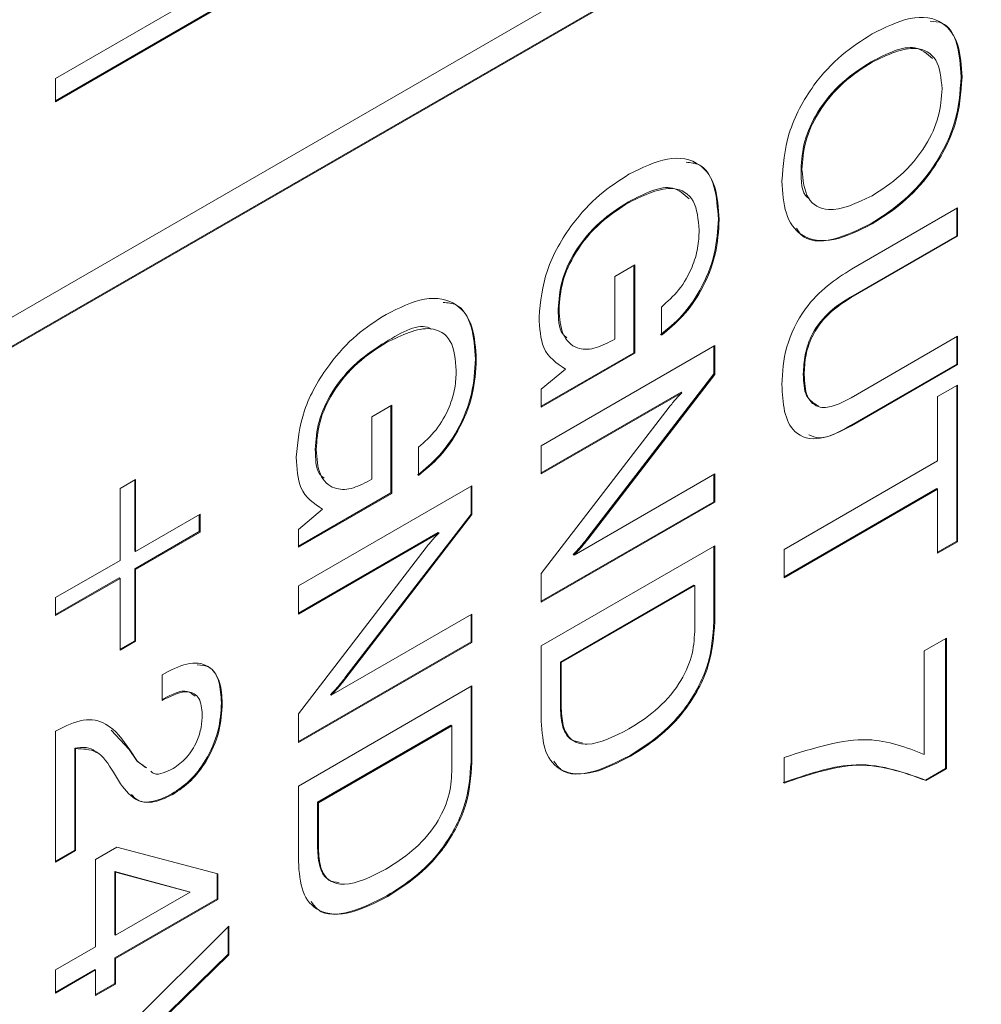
# Model space of a CAD drawing. Header units: millimetres. Extents: x 22 to 278, y 61 to 167.
# Tile 45 of 148: x 196.89 to 200.81, y 79.66 to 83.68. Entities that reach past the tile are written whole.
import ezdxf

# ---------------------------------------------------------------- set-up
doc = ezdxf.new("R2010")
doc.units = ezdxf.units.MM
doc.layers.get('0').update_dxf_attribs({"lineweight": 15})

msp = doc.modelspace()

# ---------------------------------------------------------------- linework, layer by layer
for p, q in [((193.6752, 80.6278), (215.843, 93.425)), ((215.8394, 93.3046), (193.6716, 80.5074)), ((215.843, 93.3025), (193.6752, 80.5053)), ((197.7103, 83.7376), (197.0339, 83.3471)), ((197.7138, 83.7355), (197.0339, 83.343)), ((197.0339, 83.4372), (197.5144, 83.7146)), ((200.3583, 83.506), (200.3618, 83.5039)), ((197.0339, 83.343), (197.0339, 83.4372)), ((200.7255, 83.4449), (200.729, 83.4429)), ((200.0728, 83.0681), (200.0763, 83.0661)), ((199.3688, 82.9347), (199.3723, 82.9327)), ((200.2781, 82.66), (200.7109, 82.9098)), ((200.7073, 82.9078), (200.7073, 82.7967)), ((200.7109, 82.9098), (200.7109, 82.7946)), ((199.7355, 82.8643), (199.7391, 82.8622)), ((200.3583, 82.8464), (200.3618, 82.8444)), ((200.7073, 82.7967), (200.2736, 82.5463)), ((200.7109, 82.7946), (200.2771, 82.5443)), ((200.7073, 82.7967), (200.7109, 82.7946)), ((199.313, 82.6303), (199.3946, 82.6774)), ((199.391, 82.6754), (199.391, 82.3194)), ((199.3946, 82.6774), (199.3946, 82.3174)), ((199.313, 82.375), (199.313, 82.6303)), ((200.2736, 82.5463), (200.2771, 82.5443)), ((199.0828, 82.4979), (199.0863, 82.4959)), ((199.5033, 82.3907), (199.5033, 82.5058)), ((200.2771, 82.136), (200.7109, 82.3864)), ((200.7073, 82.3843), (200.7073, 82.2733)), ((200.7109, 82.3864), (200.7109, 82.2712)), ((198.3788, 82.3632), (198.3824, 82.3612)), ((199.0138, 81.9406), (199.7209, 82.3488)), ((199.3042, 82.3699), (199.313, 82.375)), ((199.7174, 82.3467), (199.7174, 82.2329)), ((199.7209, 82.3488), (199.7209, 82.2308)), ((199.391, 82.3194), (199.0138, 82.1017)), ((199.3946, 82.3174), (199.0138, 82.0976)), ((199.391, 82.3194), (199.3946, 82.3174)), ((198.7456, 82.2928), (198.7491, 82.2907)), ((200.7073, 82.2733), (200.2746, 82.0234)), ((200.7109, 82.2712), (200.2781, 82.0214)), ((200.7073, 82.2733), (200.7109, 82.2712)), ((199.0138, 82.1706), (199.1124, 82.2527)), ((199.1089, 82.2547), (199.1124, 82.2527)), ((199.7174, 82.2329), (199.2038, 81.5657)), ((199.7209, 82.2308), (199.2073, 81.5637)), ((199.7174, 82.2329), (199.7209, 82.2308)), ((200.0818, 82.2319), (200.0854, 82.2299)), ((200.6293, 82.1404), (200.7109, 82.1875)), ((200.7073, 82.1854), (200.7073, 81.5509)), ((200.7109, 82.1875), (200.7109, 81.5489)), ((199.0138, 82.0976), (199.0138, 82.1706)), ((199.5834, 82.1583), (199.0138, 81.8295)), ((199.5869, 82.1563), (199.0138, 81.8254)), ((199.5834, 82.1583), (199.5869, 82.1563)), ((200.6293, 81.8787), (200.6293, 82.1404)), ((198.323, 82.0588), (198.4046, 82.1059)), ((198.4011, 82.1039), (198.4011, 81.748)), ((198.4046, 82.1059), (198.4046, 81.7459)), ((199.0138, 81.4188), (199.5347, 82.0975)), ((198.323, 81.8035), (198.323, 82.0588)), ((200.2746, 82.0234), (200.2781, 82.0214)), ((199.0138, 81.8254), (199.0138, 81.9406)), ((198.0929, 81.9264), (198.0964, 81.9244)), ((198.5134, 81.8192), (198.5134, 81.9343)), ((200.0038, 81.5176), (200.6293, 81.8787)), ((199.1478, 81.4945), (199.7209, 81.8254)), ((199.7174, 81.8233), (199.7174, 81.7122)), ((199.7209, 81.8254), (199.7209, 81.7102)), ((197.2968, 81.7659), (197.3603, 81.8025)), ((197.3567, 81.8005), (197.3567, 81.5115)), ((197.3603, 81.8025), (197.3603, 81.5094)), ((198.0239, 81.3691), (198.731, 81.7773)), ((198.3142, 81.7984), (198.323, 81.8035)), ((198.7274, 81.7753), (198.7274, 81.6614)), ((198.731, 81.7773), (198.731, 81.6594)), ((197.2968, 81.4728), (197.2968, 81.7659)), ((198.4011, 81.748), (198.0239, 81.5302)), ((198.4046, 81.7459), (198.0239, 81.5261)), ((198.4011, 81.748), (198.4046, 81.7459)), ((200.6257, 81.7655), (200.0038, 81.4065)), ((200.6293, 81.7635), (200.0038, 81.4024)), ((200.6257, 81.7655), (200.6293, 81.7635)), ((200.6293, 81.5018), (200.6293, 81.7635)), ((199.7174, 81.7122), (199.0138, 81.3061)), ((199.7209, 81.7102), (199.0138, 81.302)), ((199.7174, 81.7122), (199.7209, 81.7102)), ((197.3603, 81.5094), (197.6232, 81.6612)), ((197.6196, 81.6592), (197.6196, 81.59)), ((197.6232, 81.6612), (197.6232, 81.5879)), ((198.0239, 81.5991), (198.1225, 81.6812)), ((198.1189, 81.6832), (198.1225, 81.6812)), ((198.7274, 81.6614), (198.2138, 80.9942)), ((198.731, 81.6594), (198.2174, 80.9922)), ((198.7274, 81.6614), (198.731, 81.6594)), ((197.6196, 81.59), (197.3567, 81.4382)), ((197.6232, 81.5879), (197.3603, 81.4362)), ((197.6196, 81.59), (197.6232, 81.5879)), ((198.0239, 81.5261), (198.0239, 81.5991)), ((198.5934, 81.5868), (198.0239, 81.258)), ((198.597, 81.5848), (198.0239, 81.2539)), ((198.5934, 81.5868), (198.597, 81.5848)), ((199.2038, 81.5657), (199.2073, 81.5637)), ((200.7073, 81.5509), (200.6293, 81.5059)), ((200.7109, 81.5489), (200.6293, 81.5018)), ((200.7073, 81.5509), (200.7109, 81.5489)), ((197.3567, 81.5115), (197.3603, 81.5094)), ((198.0239, 80.8473), (198.5447, 81.526)), ((199.0138, 81.124), (199.7209, 81.5322)), ((199.1443, 81.4965), (199.1478, 81.4945)), ((199.7174, 81.5302), (199.7174, 81.2232)), ((199.7209, 81.5322), (199.7209, 81.2211)), ((200.0038, 81.4024), (200.0038, 81.5176)), ((197.0339, 81.321), (197.2968, 81.4728)), ((197.3567, 81.4382), (197.3567, 81.1451)), ((197.3567, 81.4382), (197.3603, 81.4362)), ((197.3603, 81.4362), (197.3603, 81.143)), ((199.0138, 81.302), (199.0138, 81.4188)), ((197.2933, 81.4016), (197.0339, 81.2518)), ((197.2968, 81.3995), (197.0339, 81.2477)), ((197.2933, 81.4016), (197.2968, 81.3995)), ((197.2968, 81.1064), (197.2968, 81.3995)), ((198.0239, 81.2539), (198.0239, 81.3691)), ((199.6358, 81.372), (199.0919, 81.058)), ((199.6393, 81.37), (199.0954, 81.056)), ((199.6358, 81.372), (199.6393, 81.37)), ((199.6393, 81.1834), (199.6393, 81.37)), ((197.0339, 81.2477), (197.0339, 81.321)), ((198.1579, 80.923), (198.731, 81.2539)), ((198.731, 81.2539), (198.731, 81.1387)), ((198.7274, 81.2518), (198.7274, 81.1408)), ((199.7174, 81.2232), (199.7209, 81.2211)), ((197.3567, 81.1451), (197.2968, 81.1105)), ((197.3603, 81.143), (197.2968, 81.1064)), ((197.3567, 81.1451), (197.3603, 81.143)), ((198.7274, 81.1408), (198.0239, 80.7346)), ((198.731, 81.1387), (198.0239, 80.7305)), ((198.7274, 81.1408), (198.731, 81.1387)), ((200.5749, 81.104), (200.6655, 81.1563)), ((200.662, 81.1543), (200.662, 80.6245)), ((200.6655, 81.1563), (200.6655, 80.6224)), ((199.0138, 80.8173), (199.0138, 81.124)), ((200.5749, 80.6818), (200.5749, 81.104)), ((199.0919, 81.058), (199.0919, 80.8714)), ((199.0919, 81.058), (199.0954, 81.056)), ((199.0954, 81.056), (199.0954, 80.8693)), ((197.4691, 81.0069), (197.4808, 81.0137)), ((197.4691, 80.9022), (197.4691, 81.0069)), ((198.2138, 80.9942), (198.2174, 80.9922)), ((198.0239, 80.5525), (198.731, 80.9608)), ((198.7274, 80.9587), (198.7274, 80.6517)), ((198.731, 80.9608), (198.731, 80.6496)), ((197.4735, 80.9089), (197.4691, 80.9063)), ((197.477, 80.9068), (197.4691, 80.9022)), ((197.4735, 80.9089), (197.477, 80.9068)), ((197.7103, 80.8922), (197.7138, 80.8901)), ((198.1543, 80.9251), (198.1579, 80.923)), ((199.0919, 80.8714), (199.0954, 80.8693)), ((198.0239, 80.7305), (198.0239, 80.8473)), ((197.0339, 80.7767), (197.0394, 80.7799)), ((197.0339, 80.2428), (197.0339, 80.7767)), ((197.2605, 80.7801), (197.3335, 80.7025)), ((198.6458, 80.8005), (198.1019, 80.4865)), ((198.6494, 80.7985), (198.1055, 80.4845)), ((198.6458, 80.8005), (198.6494, 80.7985)), ((198.6494, 80.6119), (198.6494, 80.7985)), ((197.112, 80.7074), (197.112, 80.2919)), ((197.112, 80.7074), (197.1155, 80.7053)), ((197.1155, 80.7053), (197.1155, 80.2899)), ((197.3335, 80.7025), (197.3651, 80.6554)), ((197.3335, 80.7025), (197.337, 80.7004)), ((197.337, 80.7004), (197.3686, 80.6534)), ((197.3651, 80.6554), (197.4007, 80.6291)), ((197.3651, 80.6554), (197.3686, 80.6534)), ((197.3686, 80.6534), (197.4043, 80.627)), ((198.7274, 80.6517), (198.731, 80.6496)), ((199.3742, 80.6766), (199.3777, 80.6746)), ((200.0038, 80.5649), (200.0038, 80.6696)), ((200.662, 80.6245), (200.5796, 80.5769)), ((200.6655, 80.6224), (200.5831, 80.5748)), ((200.662, 80.6245), (200.6655, 80.6224)), ((197.2988, 80.5614), (197.2696, 80.6096)), ((200.5796, 80.5769), (200.5831, 80.5748)), ((198.0239, 80.2459), (198.0239, 80.5525)), ((197.5087, 80.521), (197.5123, 80.5189)), ((198.1019, 80.4865), (198.1019, 80.2999)), ((198.1019, 80.4865), (198.1055, 80.4845)), ((198.1055, 80.4845), (198.1055, 80.2979)), ((197.112, 80.2919), (197.0339, 80.2469)), ((197.1155, 80.2899), (197.0339, 80.2428)), ((197.112, 80.2919), (197.1155, 80.2899)), ((197.1971, 80.2532), (197.2835, 80.3031)), ((197.2835, 80.3031), (197.6957, 80.1946)), ((198.1019, 80.2999), (198.1055, 80.2979)), ((197.1971, 79.8973), (197.1971, 80.2532)), ((197.2751, 80.2041), (197.2751, 79.9464)), ((197.5787, 80.1217), (197.2751, 80.2041)), ((197.2751, 80.2041), (197.2787, 80.202)), ((197.2787, 80.202), (197.2787, 79.9444)), ((197.5822, 80.1196), (197.2787, 80.202)), ((197.6922, 80.1956), (197.6922, 80.093)), ((197.6957, 80.1946), (197.6957, 80.0909)), ((197.6922, 80.093), (197.2751, 79.8522)), ((197.2787, 79.9444), (197.5822, 80.1196)), ((197.6957, 80.0909), (197.2787, 79.8502)), ((197.5787, 80.1217), (197.5822, 80.1196)), ((197.6922, 80.093), (197.6957, 80.0909)), ((198.3842, 80.1051), (198.3878, 80.1031)), ((197.0339, 79.2797), (197.741, 79.981)), ((197.7375, 79.9775), (197.7375, 79.8672)), ((197.741, 79.981), (197.741, 79.8652)), ((197.2751, 79.9464), (197.2787, 79.9444)), ((197.0339, 79.8031), (197.1971, 79.8973)), ((197.7375, 79.8672), (197.1455, 79.2893)), ((197.741, 79.8652), (197.1491, 79.2873)), ((197.2751, 79.8522), (197.2751, 79.7475)), ((197.2751, 79.8522), (197.2787, 79.8502)), ((197.2787, 79.8502), (197.2787, 79.7455)), ((197.7375, 79.8672), (197.741, 79.8652)), ((197.1936, 79.8051), (197.0339, 79.713)), ((197.1971, 79.8031), (197.0339, 79.7089)), ((197.0339, 79.7089), (197.0339, 79.8031)), ((197.1936, 79.8051), (197.1971, 79.8031)), ((197.1971, 79.6984), (197.1971, 79.8031)), ((197.2751, 79.7475), (197.1971, 79.7025)), ((197.2787, 79.7455), (197.1971, 79.6984)), ((197.2751, 79.7475), (197.2787, 79.7455))]:
    msp.add_line(p, q)
for points, knots in [([(200.3618, 83.6191), (200.4147, 83.6457), (200.5202, 83.6988), (200.6506, 83.681), (200.7205, 83.5818), (200.7262, 83.4892), (200.729, 83.4429)], [0, 0, 0, 0, 0.280656, 0.559563, 0.779404, 1, 1, 1, 1]), ([(200.5985, 83.6712), (200.6152, 83.6703), (200.6683, 83.6674), (200.7158, 83.5809), (200.7222, 83.4903), (200.7255, 83.4449)], [0, 0, 0, 0, 0.185687, 0.592146, 1, 1, 1, 1]), ([(199.9947, 83.019), (199.9994, 83.0831), (200.0086, 83.2109), (200.1107, 83.4054), (200.2376, 83.5397), (200.3204, 83.5926), (200.3618, 83.6191)], [0, 0, 0, 0, 0.279975, 0.558537, 0.77894, 1, 1, 1, 1]), ([(200.6088, 83.5194), (200.5864, 83.5381), (200.5241, 83.5901), (200.423, 83.5388), (200.3583, 83.506)], [0, 0, 0, 0, 0.360267, 1, 1, 1, 1]), ([(200.6474, 83.3958), (200.6432, 83.439), (200.6347, 83.5253), (200.5262, 83.5831), (200.4242, 83.534), (200.3618, 83.5039)], [0, 0, 0, 0, 0.280387, 0.559941, 1, 1, 1, 1]), ([(200.3583, 83.506), (200.3191, 83.4808), (200.2408, 83.4306), (200.1404, 83.3132), (200.0801, 83.1796), (200.0752, 83.1053), (200.0728, 83.0681)], [0, 0, 0, 0, 0.280915, 0.560221, 0.779754, 1, 1, 1, 1]), ([(200.3618, 83.5039), (200.3226, 83.4788), (200.2443, 83.4286), (200.1439, 83.3111), (200.0837, 83.1775), (200.0787, 83.1033), (200.0763, 83.0661)], [0, 0, 0, 0, 0.280915, 0.560221, 0.779754, 1, 1, 1, 1]), ([(200.7255, 83.4449), (200.7208, 83.3809), (200.7116, 83.2532), (200.6092, 83.0592), (200.4824, 82.9254), (200.3997, 82.8728), (200.3583, 82.8464)], [0, 0, 0, 0, 0.279949, 0.558467, 0.77891, 1, 1, 1, 1]), ([(200.729, 83.4429), (200.7244, 83.3789), (200.7151, 83.2512), (200.6128, 83.0571), (200.486, 82.9234), (200.4033, 82.8708), (200.3618, 82.8444)], [0, 0, 0, 0, 0.279949, 0.558467, 0.77891, 1, 1, 1, 1]), ([(200.3618, 82.9596), (200.401, 82.9846), (200.4791, 83.0346), (200.5796, 83.1512), (200.6399, 83.2845), (200.6449, 83.3586), (200.6474, 83.3958)], [0, 0, 0, 0, 0.28094, 0.560286, 0.779784, 1, 1, 1, 1]), ([(199.3709, 83.047), (199.4244, 83.0736), (199.531, 83.1266), (199.6604, 83.1029), (199.7303, 83.0025), (199.7361, 82.909), (199.7391, 82.8622)], [0, 0, 0, 0, 0.28051, 0.559455, 0.779383, 1, 1, 1, 1]), ([(199.6044, 83.0959), (199.6225, 83.0944), (199.6771, 83.0899), (199.7256, 83.0018), (199.7322, 82.9101), (199.7355, 82.8643)], [0, 0, 0, 0, 0.19857, 0.598657, 1, 1, 1, 1]), ([(200.0728, 83.0681), (200.073, 83.0193), (200.0732, 82.9656), (200.1042, 82.9493), (200.107, 82.9478)], [0, 0, 0, 0, 0.908722, 1, 1, 1, 1]), ([(200.0763, 83.0661), (200.0806, 83.023), (200.0892, 82.937), (200.1981, 82.8807), (200.2997, 82.9296), (200.3618, 82.9596)], [0, 0, 0, 0, 0.280273, 0.559939, 1, 1, 1, 1]), ([(199.0047, 82.465), (199.0108, 82.5279), (199.0229, 82.6538), (199.1284, 82.8384), (199.2502, 82.9695), (199.3306, 83.0212), (199.3709, 83.047)], [0, 0, 0, 0, 0.27927, 0.558399, 0.778964, 1, 1, 1, 1]), ([(199.6167, 82.9474), (199.5956, 82.9661), (199.5352, 83.0198), (199.4344, 82.9683), (199.3688, 82.9347)], [0, 0, 0, 0, 0.3491262, 1, 1, 1, 1]), ([(199.6575, 82.8187), (199.6536, 82.8627), (199.646, 82.9504), (199.5388, 83.0132), (199.4355, 82.9632), (199.3723, 82.9327)], [0, 0, 0, 0, 0.280722, 0.560128, 1, 1, 1, 1]), ([(200.3618, 82.8444), (200.3091, 82.8178), (200.2038, 82.7646), (200.0735, 82.782), (200.0033, 82.8804), (199.9976, 82.9727), (199.9947, 83.019)], [0, 0, 0, 0, 0.280679, 0.559635, 0.779405, 1, 1, 1, 1]), ([(199.3688, 82.9347), (199.3296, 82.9096), (199.2514, 82.8596), (199.1512, 82.7426), (199.0905, 82.6093), (199.0854, 82.5351), (199.0828, 82.4979)], [0, 0, 0, 0, 0.280945, 0.560274, 0.779826, 1, 1, 1, 1]), ([(199.3723, 82.9327), (199.3331, 82.9076), (199.255, 82.8575), (199.1547, 82.7405), (199.094, 82.6073), (199.0889, 82.5331), (199.0863, 82.4959)], [0, 0, 0, 0, 0.280945, 0.560274, 0.779826, 1, 1, 1, 1]), ([(199.7355, 82.8643), (199.7329, 82.818), (199.7276, 82.7257), (199.6713, 82.5824), (199.5893, 82.4661), (199.5296, 82.4172), (199.4998, 82.3927)], [0, 0, 0, 0, 0.280365, 0.559624, 0.779576, 1, 1, 1, 1]), ([(199.7391, 82.8622), (199.7364, 82.816), (199.7312, 82.7237), (199.6749, 82.5804), (199.5928, 82.4641), (199.5332, 82.4152), (199.5033, 82.3907)], [0, 0, 0, 0, 0.280365, 0.559624, 0.779576, 1, 1, 1, 1]), ([(199.5033, 82.5058), (199.5282, 82.5277), (199.5778, 82.5713), (199.6292, 82.6623), (199.6542, 82.7475), (199.6564, 82.795), (199.6575, 82.8187)], [0, 0, 0, 0, 0.279948, 0.559003, 0.779281, 1, 1, 1, 1]), ([(200.3583, 82.8464), (200.3065, 82.821), (200.203, 82.7702), (200.0892, 82.771), (200.0593, 82.8186), (200.054, 82.8271)], [0, 0, 0, 0, 0.45283, 0.90288, 1, 1, 1, 1]), ([(199.9947, 82.1906), (199.9973, 82.2405), (200.0023, 82.3397), (200.0784, 82.4959), (200.1804, 82.5984), (200.2455, 82.6394), (200.2781, 82.66)], [0, 0, 0, 0, 0.280565, 0.558332, 0.778736, 1, 1, 1, 1]), ([(198.381, 82.4755), (198.4344, 82.5021), (198.5411, 82.5551), (198.6704, 82.5314), (198.7404, 82.431), (198.7462, 82.3375), (198.7491, 82.2907)], [0, 0, 0, 0, 0.28051, 0.559455, 0.779383, 1, 1, 1, 1]), ([(200.2736, 82.5463), (200.2456, 82.5287), (200.1899, 82.4937), (200.117, 82.4065), (200.0852, 82.31), (200.0829, 82.258), (200.0818, 82.2319)], [0, 0, 0, 0, 0.281156, 0.559289, 0.779022, 1, 1, 1, 1]), ([(200.2771, 82.5443), (200.2491, 82.5267), (200.1934, 82.4917), (200.1206, 82.4044), (200.0887, 82.3079), (200.0865, 82.256), (200.0854, 82.2299)], [0, 0, 0, 0, 0.281156, 0.559289, 0.779022, 1, 1, 1, 1]), ([(198.6145, 82.5244), (198.6326, 82.5229), (198.6871, 82.5184), (198.7357, 82.4303), (198.7423, 82.3387), (198.7456, 82.2928)], [0, 0, 0, 0, 0.19857, 0.5986572, 1, 1, 1, 1]), ([(199.0828, 82.4979), (199.0833, 82.4589), (199.084, 82.4075), (199.1117, 82.3851), (199.1184, 82.3797)], [0, 0, 0, 0, 0.757782, 1, 1, 1, 1]), ([(198.0148, 81.8935), (198.0209, 81.9565), (198.033, 82.0823), (198.1384, 82.2669), (198.2602, 82.398), (198.3407, 82.4497), (198.381, 82.4755)], [0, 0, 0, 0, 0.27927, 0.558399, 0.778964, 1, 1, 1, 1]), ([(199.1124, 82.2527), (199.0771, 82.2759), (199.0138, 82.3176), (199.0075, 82.4198), (199.0047, 82.465)], [0, 0, 0, 0, 0.558199, 1, 1, 1, 1]), ([(199.0863, 82.4959), (199.089, 82.4597), (199.0944, 82.3874), (199.1518, 82.3333), (199.2274, 82.3313), (199.2786, 82.357), (199.3042, 82.3699)], [0, 0, 0, 0, 0.280188, 0.559158, 0.779256, 1, 1, 1, 1]), ([(198.5653, 82.415), (198.5631, 82.4165), (198.5189, 82.4461), (198.4471, 82.4036), (198.3788, 82.3632)], [0, 0, 0, 0, 0.050596, 1, 1, 1, 1]), ([(198.6675, 82.2472), (198.6637, 82.2912), (198.656, 82.3789), (198.5489, 82.4417), (198.4456, 82.3917), (198.3824, 82.3612)], [0, 0, 0, 0, 0.280722, 0.560128, 1, 1, 1, 1]), ([(198.3788, 82.3632), (198.3396, 82.3381), (198.2615, 82.2881), (198.1612, 82.1711), (198.1005, 82.0379), (198.0954, 81.9636), (198.0929, 81.9264)], [0, 0, 0, 0, 0.280945, 0.560274, 0.779826, 1, 1, 1, 1]), ([(198.3824, 82.3612), (198.3432, 82.3361), (198.265, 82.286), (198.1648, 82.169), (198.104, 82.0358), (198.0989, 81.9616), (198.0964, 81.9244)], [0, 0, 0, 0, 0.280945, 0.560274, 0.779826, 1, 1, 1, 1]), ([(198.7456, 82.2928), (198.7429, 82.2465), (198.7377, 82.1543), (198.6814, 82.0109), (198.5993, 81.8947), (198.5397, 81.8457), (198.5099, 81.8212)], [0, 0, 0, 0, 0.280365, 0.559624, 0.779576, 1, 1, 1, 1]), ([(198.7491, 82.2907), (198.7465, 82.2445), (198.7412, 82.1522), (198.6849, 82.0089), (198.6028, 81.8926), (198.5432, 81.8437), (198.5134, 81.8192)], [0, 0, 0, 0, 0.280365, 0.559624, 0.779576, 1, 1, 1, 1]), ([(198.5134, 81.9343), (198.5382, 81.9562), (198.5879, 81.9998), (198.6393, 82.0908), (198.6642, 82.176), (198.6664, 82.2235), (198.6675, 82.2472)], [0, 0, 0, 0, 0.279948, 0.559003, 0.779281, 1, 1, 1, 1]), ([(200.0818, 82.2319), (200.083, 82.1992), (200.0852, 82.1364), (200.1244, 82.114), (200.1432, 82.1033)], [0, 0, 0, 0, 0.5218496, 1, 1, 1, 1]), ([(200.0854, 82.2299), (200.087, 82.1982), (200.0903, 82.1353), (200.1422, 82.0897), (200.2113, 82.1014), (200.2552, 82.1244), (200.2771, 82.136)], [0, 0, 0, 0, 0.280597, 0.558183, 0.778693, 1, 1, 1, 1]), ([(200.2781, 82.0214), (200.2347, 81.9993), (200.1481, 81.9553), (200.0443, 81.9811), (199.9997, 82.0761), (199.9964, 82.1524), (199.9947, 82.1906)], [0, 0, 0, 0, 0.28063, 0.558736, 0.77891, 1, 1, 1, 1]), ([(199.5347, 82.0975), (199.5441, 82.109), (199.561, 82.1297), (199.579, 82.1481), (199.5869, 82.1563)], [0, 0, 0, 0, 0.559938, 1, 1, 1, 1]), ([(200.2746, 82.0234), (200.2294, 81.9973), (200.1656, 81.9605), (200.1183, 81.9789), (200.1045, 81.9843)], [0, 0, 0, 0, 0.709021, 1, 1, 1, 1]), ([(198.0929, 81.9264), (198.0934, 81.8875), (198.0941, 81.836), (198.1217, 81.8136), (198.1284, 81.8082)], [0, 0, 0, 0, 0.757782, 1, 1, 1, 1]), ([(198.0964, 81.9244), (198.0991, 81.8882), (198.1044, 81.8159), (198.1619, 81.7618), (198.2375, 81.7598), (198.2886, 81.7855), (198.3142, 81.7984)], [0, 0, 0, 0, 0.280188, 0.559158, 0.779256, 1, 1, 1, 1]), ([(198.1225, 81.6812), (198.0871, 81.7044), (198.0238, 81.7461), (198.0176, 81.8483), (198.0148, 81.8935)], [0, 0, 0, 0, 0.558199, 1, 1, 1, 1]), ([(198.5447, 81.526), (198.5542, 81.5375), (198.571, 81.5582), (198.589, 81.5767), (198.597, 81.5848)], [0, 0, 0, 0, 0.5599377, 1, 1, 1, 1]), ([(199.2038, 81.5657), (199.1931, 81.5521), (199.174, 81.5278), (199.1534, 81.5061), (199.1443, 81.4965)], [0, 0, 0, 0, 0.560126, 1, 1, 1, 1]), ([(199.2073, 81.5637), (199.1966, 81.5501), (199.1775, 81.5257), (199.1569, 81.504), (199.1478, 81.4945)], [0, 0, 0, 0, 0.560126, 1, 1, 1, 1]), ([(199.7174, 81.2232), (199.7134, 81.1641), (199.7055, 81.0463), (199.6078, 80.8669), (199.4888, 80.7488), (199.4124, 80.7007), (199.3742, 80.6766)], [0, 0, 0, 0, 0.280047, 0.558115, 0.77872, 1, 1, 1, 1]), ([(199.7209, 81.2211), (199.7169, 81.162), (199.709, 81.0442), (199.6113, 80.8648), (199.4923, 80.7467), (199.4159, 80.6987), (199.3777, 80.6746)], [0, 0, 0, 0, 0.280047, 0.558115, 0.77872, 1, 1, 1, 1]), ([(199.3705, 80.7856), (199.4067, 80.8084), (199.4788, 80.8538), (199.5742, 80.9567), (199.6326, 81.0804), (199.6371, 81.149), (199.6393, 81.1834)], [0, 0, 0, 0, 0.281177, 0.56059, 0.779794, 1, 1, 1, 1]), ([(197.4808, 81.0137), (197.5151, 81.0307), (197.5835, 81.0645), (197.6652, 81.0461), (197.7085, 80.9801), (197.712, 80.9202), (197.7138, 80.8901)], [0, 0, 0, 0, 0.280451, 0.559362, 0.779308, 1, 1, 1, 1]), ([(197.6116, 81.0472), (197.6292, 81.0457), (197.6703, 81.0422), (197.7045, 80.9809), (197.7083, 80.9218), (197.7103, 80.8922)], [0, 0, 0, 0, 0.2728538, 0.6358111, 1, 1, 1, 1]), ([(198.2138, 80.9942), (198.2031, 80.9806), (198.184, 80.9563), (198.1634, 80.9346), (198.1543, 80.9251)], [0, 0, 0, 0, 0.560126, 1, 1, 1, 1]), ([(198.2174, 80.9922), (198.2067, 80.9786), (198.1876, 80.9542), (198.1669, 80.9326), (198.1579, 80.923)], [0, 0, 0, 0, 0.560126, 1, 1, 1, 1]), ([(197.6029, 80.9186), (197.5928, 80.927), (197.5611, 80.9535), (197.509, 80.927), (197.4735, 80.9089)], [0, 0, 0, 0, 0.3174116, 1, 1, 1, 1]), ([(197.6322, 80.8455), (197.6299, 80.8691), (197.6254, 80.9163), (197.5669, 80.9493), (197.5111, 80.9229), (197.477, 80.9068)], [0, 0, 0, 0, 0.280567, 0.560264, 1, 1, 1, 1]), ([(197.7103, 80.8922), (197.708, 80.8544), (197.7033, 80.7789), (197.6534, 80.6623), (197.5831, 80.5707), (197.5335, 80.5376), (197.5087, 80.521)], [0, 0, 0, 0, 0.28044, 0.559681, 0.779592, 1, 1, 1, 1]), ([(197.7138, 80.8901), (197.7115, 80.8523), (197.7069, 80.7769), (197.6569, 80.6603), (197.5866, 80.5687), (197.5371, 80.5355), (197.5123, 80.5189)], [0, 0, 0, 0, 0.28044, 0.559681, 0.779592, 1, 1, 1, 1]), ([(199.0919, 80.8714), (199.0936, 80.8441), (199.097, 80.7897), (199.1298, 80.7371), (199.1656, 80.7323), (199.1805, 80.7303)], [0, 0, 0, 0, 0.369812, 0.738262, 1, 1, 1, 1]), ([(199.0954, 80.8693), (199.097, 80.8419), (199.1003, 80.787), (199.138, 80.7323), (199.2279, 80.7123), (199.3117, 80.7554), (199.3705, 80.7856)], [0, 0, 0, 0, 0.187232, 0.373773, 0.560603, 1, 1, 1, 1]), ([(197.0394, 80.7799), (197.0762, 80.7979), (197.1497, 80.8339), (197.2613, 80.809), (197.3083, 80.7416), (197.337, 80.7004)], [0, 0, 0, 0, 0.279996, 0.559198, 1, 1, 1, 1]), ([(197.513, 80.624), (197.5319, 80.6372), (197.5696, 80.6635), (197.6102, 80.73), (197.6298, 80.7929), (197.6314, 80.828), (197.6322, 80.8455)], [0, 0, 0, 0, 0.2796101, 0.558548, 0.779048, 1, 1, 1, 1]), ([(199.3777, 80.6746), (199.3273, 80.6486), (199.2268, 80.5968), (199.0982, 80.6002), (199.0229, 80.6851), (199.0168, 80.7732), (199.0138, 80.8173)], [0, 0, 0, 0, 0.280936, 0.560148, 0.779663, 1, 1, 1, 1]), ([(200.0038, 80.6696), (200.1226, 80.7073), (200.3351, 80.7746), (200.5015, 80.7102), (200.5749, 80.6818)], [0, 0, 0, 0, 0.559313, 1, 1, 1, 1]), ([(197.1992, 80.6895), (197.198, 80.6909), (197.1788, 80.7142), (197.1443, 80.7107), (197.112, 80.7074)], [0, 0, 0, 0, 0.063271, 1, 1, 1, 1]), ([(197.2696, 80.6096), (197.2496, 80.6431), (197.2139, 80.7024), (197.1454, 80.7045), (197.1155, 80.7053)], [0, 0, 0, 0, 0.562606, 1, 1, 1, 1]), ([(198.7274, 80.6517), (198.7235, 80.5926), (198.7155, 80.4748), (198.6178, 80.2954), (198.4988, 80.1773), (198.4225, 80.1292), (198.3842, 80.1051)], [0, 0, 0, 0, 0.280047, 0.558115, 0.77872, 1, 1, 1, 1]), ([(199.3742, 80.6766), (199.3245, 80.6516), (199.2254, 80.6017), (199.1086, 80.5937), (199.0743, 80.6415), (199.0655, 80.6539)], [0, 0, 0, 0, 0.42735, 0.852078, 1, 1, 1, 1]), ([(197.4219, 80.614), (197.4262, 80.6099), (197.4388, 80.5981), (197.473, 80.6047), (197.4997, 80.6176), (197.513, 80.624)], [0, 0, 0, 0, 0.207338, 0.60358, 1, 1, 1, 1]), ([(198.3805, 80.2141), (198.4167, 80.2369), (198.4889, 80.2823), (198.5843, 80.3852), (198.6426, 80.5089), (198.6471, 80.5775), (198.6494, 80.6119)], [0, 0, 0, 0, 0.281177, 0.56059, 0.779794, 1, 1, 1, 1]), ([(198.731, 80.6496), (198.727, 80.5905), (198.7191, 80.4727), (198.6214, 80.2933), (198.5023, 80.1752), (198.426, 80.1272), (198.3878, 80.1031)], [0, 0, 0, 0, 0.280047, 0.558115, 0.77872, 1, 1, 1, 1]), ([(200.5796, 80.5769), (200.4834, 80.6116), (200.3115, 80.6736), (200.0954, 80.5996), (200.0002, 80.567)], [0, 0, 0, 0, 0.559551, 1, 1, 1, 1]), ([(200.5831, 80.5748), (200.4869, 80.6095), (200.315, 80.6715), (200.0989, 80.5975), (200.0038, 80.5649)], [0, 0, 0, 0, 0.559551, 1, 1, 1, 1]), ([(197.5123, 80.5189), (197.4868, 80.5066), (197.436, 80.4819), (197.3548, 80.4896), (197.32, 80.5341), (197.2988, 80.5614)], [0, 0, 0, 0, 0.280291, 0.560216, 1, 1, 1, 1]), ([(197.5087, 80.521), (197.4835, 80.509), (197.4331, 80.485), (197.3729, 80.4858), (197.3511, 80.5103), (197.3436, 80.5187)], [0, 0, 0, 0, 0.396594, 0.792671, 1, 1, 1, 1]), ([(198.1019, 80.2999), (198.1036, 80.2727), (198.1071, 80.2183), (198.1398, 80.1657), (198.1756, 80.1608), (198.1905, 80.1588)], [0, 0, 0, 0, 0.369812, 0.738262, 1, 1, 1, 1]), ([(198.1055, 80.2979), (198.1071, 80.2704), (198.1103, 80.2155), (198.148, 80.1609), (198.2379, 80.1409), (198.3217, 80.1839), (198.3805, 80.2141)], [0, 0, 0, 0, 0.187232, 0.373773, 0.560603, 1, 1, 1, 1]), ([(198.3878, 80.1031), (198.3374, 80.0771), (198.2369, 80.0254), (198.1082, 80.0287), (198.033, 80.1136), (198.0269, 80.2017), (198.0239, 80.2459)], [0, 0, 0, 0, 0.280936, 0.560148, 0.779663, 1, 1, 1, 1]), ([(198.3842, 80.1051), (198.3345, 80.0801), (198.2355, 80.0302), (198.1186, 80.0222), (198.0844, 80.07), (198.0756, 80.0824)], [0, 0, 0, 0, 0.42735, 0.852078, 1, 1, 1, 1])]:
    msp.add_open_spline(points, degree=3, knots=knots)

doc.saveas('drawing.dxf')
